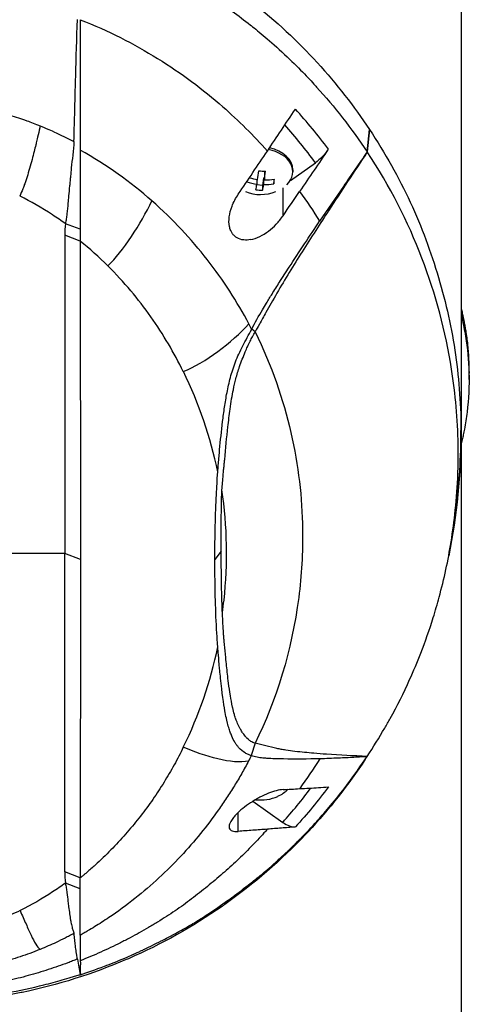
# Model space of a CAD drawing. Header units: millimetres. Extents: x 0 to 5219, y 0 to 2970.
# Tile 184 of 229: x 2805 to 2853, y 1489 to 1595. Entities that reach past the tile are written whole.
import ezdxf

# ---------------------------------------------------------------- set-up
doc = ezdxf.new("R2010")
doc.units = ezdxf.units.MM
doc.header["$LTSCALE"] = 0.2

# ---------------------------------------------------------------- blocks, each defined once
blk = doc.blocks.new('Blk$A16R1-4W24P')
for p, q in [((59, 883.9), (59, 735.5)), ((48.93, 839.9), (49.17, 842.32)), ((49.18, 842.3), (48.94, 839.89)), ((49.18, 842.3), (49.17, 842.32)), ((40.69, 836.84), (43.37, 838.74)), ((40.95, 837.98), (40.95, 837.77)), ((37.1, 836.95), (37.1, 836.43)), ((37.82, 837.07), (37.71, 836.3)), ((37.9, 837.06), (37.82, 837.07)), ((37.82, 837.07), (37.82, 836.38)), ((37.93, 837.81), (37.9, 837.58)), ((37.9, 837.58), (37.9, 836.89)), ((38.9, 836.95), (38.9, 836.46)), ((37.71, 836.3), (37.09, 836.35)), ((37.71, 836.3), (37.71, 835.77)), ((39.9, 833.04), (39.9, 836.03)), ((39.9, 833.04), (39.9, 833.04)), ((18.14, 831.58), (16.55, 832.18)), ((16.47, 830.96), (16.47, 796.75)), ((18.14, 830.31), (16.47, 830.96)), ((18.14, 830.31), (18.15, 796.11)), ((36.9, 820.56), (36.54, 820.84)), ((38.67, 816.52), (38.67, 816.52)), ((59.86, 815.44), (59.86, 816.14)), ((40.22, 811.84), (40.22, 811.84)), ((33.84, 808.93), (33.84, 808.93)), ((58.99, 808.35), (58.99, 808.35)), ((58.49, 801.99), (58.19, 799.72)), ((16.47, 796.75), (5.01, 796.75)), ((16.47, 762.55), (16.47, 796.75)), ((18.15, 796.11), (16.47, 796.75)), ((33.27, 796.98), (32.59, 796.11)), ((18.15, 796.11), (18.14, 761.9)), ((41.42, 790.88), (41.42, 790.88)), ((41.43, 790.91), (41.43, 790.91)), ((32.81, 786.29), (32.81, 786.29)), ((36.9, 776.35), (36.5, 775.03)), ((45.73, 774.75), (45.73, 774.75)), ((36.66, 770.12), (39.87, 767.86)), ((35.1, 766.89), (35.1, 768.92)), ((18.14, 761.9), (16.47, 762.55)), ((18.14, 760.7), (18.14, 761.9)), ((38.35, 762.74), (38.35, 762.74)), ((18.14, 760.7), (16.55, 761.33)), ((18.14, 755.73), (18.14, 760.7)), ((13.81, 754.23), (13.81, 754.23)), ((18.15, 753.74), (18.15, 753.74)), ((13.76, 750), (13.76, 750))]:
    blk.add_line(p, q)
for centre, radius, start, end in [((37.5, 839.84), 4.52, 248.7153, 291.3035), ((0, 809.7), 59, 351.9405, 0.2394), ((0, 809.7), 41.23, 357.1706, 357.1736), ((0, 809.7), 41.73, 354.2933, 354.2964), ((0, 809.7), 42.5, 350.0562, 350.0593), ((0, 809.7), 41.23, 321.4892, 321.4893), ((0, 809.7), 41.73, 319.8886, 319.8887), ((0, 809.7), 42.5, 317.4432, 317.4433), ((0, 809.7), 59, 323.7906, 323.7907), ((37.5, 774.78), 4.52, 263.0331, 293.9986), ((0, 809.7), 59, 315.782, 315.7832), ((0, 809.7), 59, 287.911, 287.9111)]:
    blk.add_arc(centre, radius, start, end)
for centre, major_axis, ratio, start_param, end_param in [((28.4, 826.94), (-20.28, 28.61), 0.599718, 4.750751, 4.910369), ((27.7, 826.34), (-19.38, 27.64), 0.591246, 4.746501, 4.901906), ((37.5, 842.23), (5.5, 0), 0.707107, 0.057613, 0.057622), ((37.5, 837.77), (3.45, 0), 0.707107, 5.668245, 7.615338), ((37.5, 837.98), (3.45, 0), 0.707107, 0, 1.294245), ((37.54, 840.09), (-4.45, 0.67), 0.703121, 1.394435, 1.59588), ((37.14, 839.86), (-0.34, -4.49), 0.074976, 0.868779, 1.115925), ((37.65, 840.86), (-4.23, 0.64), 0.703121, 1.591649, 1.76122), ((37.86, 839.81), (0.34, 4.49), 0.074976, 4.010371, 4.257518), ((37.54, 840.09), (-4.45, 0.67), 0.703121, 1.756988, 2.004135), ((38.94, 839.73), (0.32, 4.27), 0.074976, 3.845032, 4.014603), ((36.06, 839.95), (-0.32, -4.27), 0.074976, 0.703439, 0.725228), ((37.46, 839.58), (4.45, -0.67), 0.703121, 4.490326, 4.737473), ((37.14, 839.86), (-0.34, -4.49), 0.074976, 0.460524, 0.707671), ((37.35, 838.82), (4.23, -0.64), 0.703121, 4.733241, 4.902812), ((37.86, 839.81), (0.34, 4.49), 0.074976, 3.602117, 3.849264), ((37.46, 839.58), (4.45, -0.67), 0.703121, 4.898581, 5.145727), ((-1080.39, 1510.36), (-1508.74, -2133.68), 0.5, 1.606688, 1.6079), ((32.26, 831.06), (-15.78, 0), 0.707088, 6.182869, 6.292314), ((-38.18, 740.8), (50.8, 93.21), 0.584526, 6.113536, 6.176367), ((-40.99, 800.13), (82.46, 1.56), 0.710539, 0.334686, 0.345134), ((7.26, 821.46), (12.86, 29.81), 0.938918, 5.009699, 5.009719), ((-47.54, 786.29), (-79.72, -22.19), 0.738727, 3.091652, 3.278177), ((-46.57, 805.61), (78.76, -21.82), 0.743337, 6.144865, 6.332544), ((31.04, 787.09), (-3.12, 0), 0.707107, 2.074334, 2.074348), ((37.5, 777.17), (-1.5, 0), 0.707107, 4.534188, 4.534524), ((-41.66, 795.05), (83.14, -0.01), 0.707141, 5.925311, 5.935893), ((37.5, 772.72), (3.45, 0), 0.707107, 5.274295, 5.714593), ((27.81, 784.11), (19.47, 27.21), 0.585794, 4.525933, 4.669517), ((39.86, 769.99), (-1.8, 2.47), 0.494906, 2.170146, 2.847507), ((32.26, 762.45), (-15.78, 0), 0.707125, 6.274079, 6.383524)]:
    blk.add_ellipse(centre, major_axis=major_axis, ratio=ratio, start_param=start_param, end_param=end_param)
for points, knots in [([(18.22, 865.83), (19.98, 865.26), (21.68, 864.61), (23.33, 863.9), (24.98, 863.19), (26.57, 862.42), (28.11, 861.59), (31.18, 859.93), (34, 858.04), (36.57, 856.01), (39.15, 853.97), (41.48, 851.78), (43.58, 849.49), (45.67, 847.19), (47.53, 844.79), (49.17, 842.32)], [-1, -1, -1, -1, -0.875, -0.875, -0.875, -0.75, -0.75, -0.75, -0.5, -0.5, -0.5, -0.25, -0.25, -0.25, 0, 0, 0, 0]), ([(18.14, 863.33), (19.75, 862.81), (21.45, 862.17), (23.23, 861.41), (23.85, 861.14), (24.67, 860.77), (25.65, 860.3), (26.87, 859.7), (27.63, 859.29), (27.98, 859.1), (28.95, 858.57), (29.69, 858.13), (30.22, 857.81), (30.95, 857.37), (31.67, 856.92), (32.37, 856.45), (33.78, 855.52), (35.12, 854.55), (36.4, 853.53), (36.44, 853.5), (36.45, 853.49), (36.47, 853.47), (37.27, 852.84), (38.51, 851.83), (40.06, 850.38), (41.57, 848.98), (42.63, 847.84), (43.36, 847.04), (43.4, 847), (43.46, 846.93), (43.51, 846.87), (45.41, 844.78), (47.23, 842.45), (48.93, 839.9)], [-1, -1, -1, -1, -0.875, -0.875, -0.875, -0.8125, -0.8125, -0.8125, -0.75, -0.75, -0.75, -0.6875, -0.6875, -0.6875, -0.625, -0.625, -0.625, -0.5000062, -0.5000062, -0.5000062, -0.4961503, -0.4961503, -0.4961503, -0.375, -0.375, -0.375, -0.2500563, -0.2500563, -0.2500563, -0.243637, -0.243637, -0.243637, 0, 0, 0, 0]), ([(17.49, 842.08), (17.52, 843.07), (17.55, 844.06), (17.6, 846.03), (17.62, 847.02), (17.71, 850.05), (17.77, 852.09), (17.83, 854.13)], [0.000002, 0.000002, 0.000002, 0.000002, 0.303764, 0.303764, 0.607969, 0.607969, 1.235162, 1.235162, 1.235162, 1.235162]), ([(18.14, 854.1), (19.64, 853.52), (21.07, 852.87), (23.84, 851.48), (25.17, 850.73), (27.71, 849.15), (28.93, 848.32), (31.26, 846.59), (32.37, 845.69), (35.16, 843.24), (36.75, 841.65), (38.22, 839.99)], [0, 0, 0, 0, 0.125, 0.125, 0.25, 0.25, 0.375, 0.375, 0.5, 0.5, 0.703909, 0.703909, 0.703909, 0.703909]), ([(18.14, 854.1), (18.14, 851.66), (18.14, 849.27), (18.14, 846.94), (18.14, 844.61), (18.14, 842.33), (18.14, 840.09)], [0.3954379, 0.3954379, 0.3954379, 0.3954379, 0.6978194, 0.6978194, 0.6978194, 0.9999999, 0.9999999, 0.9999999, 0.9999999]), ([(2.91, 845.29), (3.57, 845.23), (4.22, 845.14), (4.87, 845.04), (5.52, 844.94), (6.17, 844.83), (6.81, 844.71), (6.95, 844.68), (7.08, 844.65), (7.22, 844.63), (7.73, 844.53), (8.23, 844.43), (8.72, 844.31), (8.93, 844.27), (9.13, 844.22), (9.33, 844.17), (9.62, 844.1), (10.04, 844), (10.6, 843.84), (10.87, 843.76), (11.18, 843.67), (11.52, 843.56), (11.79, 843.47), (12.09, 843.37), (12.41, 843.25), (12.85, 843.09), (13.33, 842.91), (13.84, 842.7)], [0, 0, 0, 0, 0.1719472, 0.1719472, 0.1719472, 0.3438944, 0.3438944, 0.3438944, 0.3809524, 0.3809524, 0.3809524, 0.5158418, 0.5158418, 0.5158418, 0.5714286, 0.5714286, 0.5714286, 0.7453821, 0.7453821, 0.7453821, 0.830817, 0.830817, 0.830817, 0.9018777, 0.9018777, 0.9018777, 1, 1, 1, 1]), ([(38.22, 839.99), (38.72, 840.74), (39.22, 841.49), (40.22, 842.99), (40.73, 843.74), (41.23, 844.49)], [0, 0, 0, 0, 0.2704602, 0.2704602, 0.5409661, 0.5409661, 0.5409661, 0.5409661]), ([(13.84, 842.7), (13.82, 842.63), (13.81, 842.57), (13.79, 842.5), (13.72, 842.17), (13.64, 841.82), (13.56, 841.47), (13.51, 841.27), (13.46, 841.07), (13.42, 840.87), (13.39, 840.78), (13.35, 840.58), (13.27, 840.29), (13.16, 839.84), (13.02, 839.27), (12.84, 838.6), (12.66, 837.96), (12.48, 837.35), (12.29, 836.78), (12.24, 836.63), (12.19, 836.49), (12.14, 836.35), (12.11, 836.28), (12.06, 836.14), (11.98, 835.93), (11.87, 835.65), (11.76, 835.39), (11.64, 835.15)], [0.0000038, 0.0000038, 0.0000038, 0.0000038, 0.0237319, 0.0237319, 0.0237319, 0.1428571, 0.1428571, 0.1428571, 0.2142857, 0.2142857, 0.2142857, 0.2857143, 0.2857143, 0.2857143, 0.5, 0.5, 0.5, 0.75, 0.75, 0.75, 0.8125, 0.8125, 0.8125, 0.875, 0.875, 0.875, 1, 1, 1, 1]), ([(13.84, 842.7), (14.08, 842.6), (14.39, 842.47), (14.77, 842.3), (15.28, 842.08), (15.58, 841.94), (15.69, 841.89), (16.29, 841.61), (16.89, 841.31), (17.47, 841)], [-1, -1, -1, -1, -0.75, -0.75, -0.75, -0.5, -0.5, -0.5, -0.0001638, -0.0001638, -0.0001638, -0.0001638]), ([(49.18, 842.3), (50.86, 839.77), (52.32, 837.16), (53.55, 834.5), (54.78, 831.84), (55.79, 829.13), (56.59, 826.39), (57.4, 823.65), (58.01, 820.87), (58.41, 818.09), (58.81, 815.3), (59, 812.5), (59, 809.7), (59, 807.13), (58.83, 804.56), (58.49, 801.99)], [-1, -1, -1, -1, -0.875, -0.875, -0.875, -0.75, -0.75, -0.75, -0.625, -0.625, -0.625, -0.5, -0.5, -0.5, -0.3850838, -0.3850838, -0.3850838, -0.3850838]), ([(17.47, 841.17), (17.47, 841.18), (17.47, 841.18), (17.47, 841.18), (17.47, 841.24), (17.47, 841.3), (17.48, 841.36), (17.48, 841.41), (17.48, 841.47), (17.48, 841.53), (17.48, 841.58), (17.48, 841.64), (17.48, 841.7), (17.49, 841.75), (17.49, 841.81), (17.49, 841.87), (17.49, 841.93), (17.49, 841.98), (17.49, 842.04), (17.49, 842.05), (17.49, 842.07), (17.49, 842.08)], [0.0018334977, 0.0018334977, 0.0018334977, 0.0018334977, 0.001846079, 0.001846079, 0.001846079, 0.0020216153, 0.0020216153, 0.0020216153, 0.0021970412, 0.0021970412, 0.0021970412, 0.0023726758, 0.0023726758, 0.0023726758, 0.0025477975, 0.0025477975, 0.0025477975, 0.0027235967, 0.0027235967, 0.0027235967, 0.0027691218, 0.0027691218, 0.0027691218, 0.0027691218]), ([(17.47, 841), (17.47, 841.04), (17.47, 841.06), (17.47, 841.12), (17.47, 841.14), (17.47, 841.17)], [0.00009691, 0.00009691, 0.00009691, 0.00009691, 0.01189059, 0.01189059, 0.02363788, 0.02363788, 0.02363788, 0.02363788]), ([(17.47, 841), (17.46, 840.53), (17.39, 840.08), (17.28, 839.09), (17.23, 838.62), (17.15, 837.88), (17.12, 837.58), (17.08, 837.12), (17.06, 836.96), (17.03, 836.61), (17.01, 836.42), (16.96, 835.87), (16.93, 835.51), (16.87, 834.9), (16.85, 834.63), (16.79, 833.99), (16.75, 833.61), (16.68, 833.06), (16.66, 832.88), (16.61, 832.53), (16.58, 832.35), (16.55, 832.18)], [-1.073424, -1.073424, -1.073424, -1.073424, -0.902098, -0.902098, -0.749165, -0.749165, -0.648905, -0.648905, -0.59156, -0.59156, -0.52565, -0.52565, -0.394132, -0.394132, -0.295251, -0.295251, -0.147629, -0.147629, -0.073806, -0.073806, 0, 0, 0, 0]), ([(18.14, 840.09), (18.14, 839.96), (18.14, 839.84), (18.14, 839.71), (18.14, 839.37), (18.14, 839.03), (18.14, 838.7), (18.14, 838.37), (18.14, 838.04), (18.14, 837.72), (18.14, 837.4), (18.14, 837.08), (18.14, 836.77), (18.14, 836.14), (18.14, 835.53), (18.14, 834.94), (18.14, 834.35), (18.14, 833.77), (18.14, 833.21), (18.14, 832.65), (18.14, 832.1), (18.14, 831.58)], [-1, -1, -1, -1, -0.960972, -0.960972, -0.960972, -0.8541973, -0.8541973, -0.8541973, -0.7474227, -0.7474227, -0.7474227, -0.640648, -0.640648, -0.640648, -0.4270987, -0.4270987, -0.4270987, -0.2135493, -0.2135493, -0.2135493, 0, 0, 0, 0]), ([(44.76, 840.19), (44.25, 839.43), (43.74, 838.68), (42.71, 837.16), (42.2, 836.41), (41.68, 835.65)], [0.0000037, 0.0000037, 0.0000037, 0.0000037, 0.2741089, 0.2741089, 0.5482071, 0.5482071, 0.5482071, 0.5482071]), ([(44.76, 840.19), (44.57, 839.9), (44.34, 839.62), (43.87, 839.13), (43.62, 838.91), (43.37, 838.74)], [0, 0, 0, 0, 0.1054177, 0.1054177, 0.211832, 0.211832, 0.211832, 0.211832]), ([(35.1, 835.35), (35.62, 836.13), (36.14, 836.89), (37.18, 838.45), (37.69, 839.21), (38.22, 839.99)], [0.0002569, 0.0002569, 0.0002569, 0.0002569, 0.2815399, 0.2815399, 0.5619015, 0.5619015, 0.5619015, 0.5619015]), ([(48.94, 839.89), (48.23, 838.83), (47.53, 837.78), (46.15, 835.67), (45.45, 834.6), (44, 832.36), (42.86, 830.6), (41.49, 828.44), (41.03, 827.7), (40.13, 826.22), (39.68, 825.48), (39.25, 824.72)], [-1.963979, -1.963979, -1.963979, -1.963979, -1.503891, -1.503891, -1.05427, -1.05427, -0.532904, -0.532904, -0.264896, -0.264896, -0.000001, -0.000001, -0.000001, -0.000001]), ([(48.93, 839.9), (48.5, 839.28), (48.08, 838.67), (47.23, 837.44), (46.8, 836.81), (45.53, 834.95), (44.67, 833.7), (43.83, 832.45)], [-0.9008257, -0.9008257, -0.9008257, -0.9008257, -0.6771992, -0.6771992, -0.4512251, -0.4512251, 0, 0, 0, 0]), ([(48.94, 839.89), (48.94, 839.89), (48.93, 839.89), (48.93, 839.89), (48.93, 839.89), (48.93, 839.9)], [0, 0, 0, 0, 0.001275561, 0.001275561, 0.002551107, 0.002551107, 0.002551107, 0.002551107]), ([(48.93, 774.94), (49.59, 775.95), (50.22, 776.96), (51.02, 778.33), (51.21, 778.67), (52.16, 780.39), (52.85, 781.78), (53.91, 784.13), (54.31, 785.08), (55.17, 787.29), (55.62, 788.57), (56.25, 790.59), (56.46, 791.33), (57.19, 794.02), (57.62, 796), (58.12, 799.13), (58.27, 800.27), (58.52, 802.71), (58.62, 804.02), (58.69, 806.02), (58.7, 806.72), (58.7, 807.76), (58.7, 808.11), (58.64, 811.16), (58.41, 813.86), (57.36, 820.6), (56.29, 824.6), (53.31, 832.41), (51.37, 836.22), (48.94, 839.89)], [-9.408292, -9.408292, -9.408292, -9.408292, -8.940225, -8.940225, -8.784061, -8.784061, -8.159936, -8.159936, -7.746635, -7.746635, -7.195733, -7.195733, -6.880511, -6.880511, -6.03378, -6.03378, -5.549642, -5.549642, -4.992589, -4.992589, -4.695557, -4.695557, -4.54853, -4.54853, -3.420514, -3.420514, -1.719638, -1.719638, 0, 0, 0, 0]), ([(16.55, 832.18), (16.1, 832.51), (15.64, 832.82), (15.18, 833.12), (14, 833.9), (12.82, 834.57), (11.68, 835.13), (11.67, 835.14), (11.66, 835.14), (11.64, 835.15)], [-1, -1, -1, -1, -0.7241178, -0.7241178, -0.7241178, -0.0066416, -0.0066416, -0.0066416, 0, 0, 0, 0]), ([(36.41, 830.47), (36.17, 830.43), (35.93, 830.41), (35.42, 830.46), (35.16, 830.54), (34.81, 830.76), (34.71, 830.84), (34.55, 831.01), (34.49, 831.09), (34.38, 831.26), (34.33, 831.36), (34.23, 831.6), (34.18, 831.74), (34.09, 832.22), (34.09, 832.56), (34.18, 833.29), (34.28, 833.68), (34.6, 834.51), (34.83, 834.94), (35.1, 835.35)], [-0.7623764, -0.7623764, -0.7623764, -0.7623764, -0.6736588, -0.6736588, -0.5663891, -0.5663891, -0.5135419, -0.5135419, -0.4749692, -0.4749692, -0.4359064, -0.4359064, -0.3805891, -0.3805891, -0.2695912, -0.2695912, -0.1460617, -0.1460617, -0.0002815, -0.0002815, -0.0002815, -0.0002815]), ([(36.24, 821.42), (34.98, 823.79), (33.5, 826.1), (31.77, 828.32), (30.04, 830.54), (28.07, 832.66), (25.83, 834.64)], [0, 0, 0, 0, 0.5, 0.5, 0.5, 1, 1, 1, 1]), ([(36.41, 830.47), (36.75, 830.53), (37.09, 830.65), (37.74, 830.97), (38.05, 831.16), (38.63, 831.6), (38.91, 831.85), (39.44, 832.41), (39.68, 832.71), (39.9, 833.04)], [0.0008937, 0.0008937, 0.0008937, 0.0008937, 0.1243393, 0.1243393, 0.2392492, 0.2392492, 0.3539051, 0.3539051, 0.4711433, 0.4711433, 0.4711433, 0.4711433]), ([(36.54, 820.84), (36.9, 821.55), (37.29, 822.25), (37.84, 823.18), (37.97, 823.41), (38.31, 823.97), (38.53, 824.31), (38.99, 825.05), (39.27, 825.51), (39.86, 826.43), (40.21, 826.97), (41.63, 829.16), (42.77, 830.88), (43.83, 832.45)], [0.000002, 0.000002, 0.000002, 0.000002, 0.24152, 0.24152, 0.323079, 0.323079, 0.438614, 0.438614, 0.597649, 0.597649, 0.817365, 0.817365, 1.502617, 1.502617, 1.502617, 1.502617]), ([(29.2, 816.29), (28.22, 818.3), (27.06, 820.27), (25.72, 822.18), (24.37, 824.08), (22.84, 825.92), (21.1, 827.66)], [-1, -1, -1, -1, -0.5, -0.5, -0.5, 0, 0, 0, 0]), ([(39.25, 824.72), (38.83, 824), (38.42, 823.27), (37.83, 822.22), (37.6, 821.8), (37.15, 821), (37.06, 820.85), (36.97, 820.69), (36.93, 820.63), (36.9, 820.56)], [-0.1355219, -0.1355219, -0.1355219, -0.1355219, -0.086038, -0.086038, -0.0532637, -0.0532637, -0.0231547, -0.0231547, 0, 0, 0, 0]), ([(59, 823.18), (59, 823.17), (59, 823.17), (59.04, 823.01), (59.08, 822.85), (59.12, 822.64), (59.13, 822.59), (59.15, 822.49), (59.16, 822.45), (59.18, 822.36), (59.19, 822.33), (59.2, 822.26), (59.21, 822.22), (59.24, 822.09), (59.25, 822.02), (59.29, 821.85), (59.31, 821.74), (59.36, 821.47), (59.39, 821.31), (59.45, 820.99), (59.48, 820.83), (59.58, 820.18), (59.65, 819.68), (59.81, 818.18), (59.86, 817.16), (59.86, 816.14)], [-7.2397832, -7.2397832, -7.2397832, -7.2397832, -7.2390372, -7.2390372, -7.2154363, -7.2154363, -7.2062893, -7.2062893, -7.1981312, -7.1981312, -7.1894816, -7.1894816, -7.1697467, -7.1697467, -7.1373366, -7.1373366, -7.0923724, -7.0923724, -7.0237854, -7.0237854, -6.9549367, -6.9549367, -6.7442417, -6.7442417, -6.3137939, -6.3137939, -6.3137939, -6.3137939]), ([(59, 822.47), (59.12, 821.96), (59.2, 821.59), (59.26, 821.28), (59.28, 821.18), (59.37, 820.74), (59.43, 820.42), (59.69, 818.8), (59.82, 817.49), (59.89, 814.76), (59.82, 813.35), (59.57, 811.32), (59.48, 810.71), (59.32, 809.9), (59.29, 809.71), (59.21, 809.33), (59.16, 809.14), (59.09, 808.78), (59.04, 808.6), (59, 808.41)], [0.316575, 0.316575, 0.316575, 0.316575, 0.3432593, 0.3432593, 0.3572552, 0.3572552, 0.400141, 0.400141, 0.5721057, 0.5721057, 0.7581527, 0.7581527, 0.8392653, 0.8392653, 0.8651236, 0.8651236, 0.8858206, 0.8858206, 0.9089999, 0.9089999, 0.9089999, 0.9089999]), ([(32.9, 805.51), (32.9, 805.57), (32.91, 805.63), (32.91, 805.69), (32.93, 805.93), (32.95, 806.18), (32.97, 806.42), (33.01, 806.91), (33.06, 807.41), (33.1, 807.9), (33.19, 808.9), (33.29, 809.9), (33.42, 810.92), (33.48, 811.43), (33.55, 811.95), (33.62, 812.47), (33.7, 812.99), (33.79, 813.51), (33.89, 814.04), (33.99, 814.57), (34.12, 815.11), (34.26, 815.66), (34.41, 816.21), (34.58, 816.76), (34.8, 817.33), (34.91, 817.61), (35.03, 817.9), (35.16, 818.18), (35.29, 818.47), (35.43, 818.76), (35.58, 819.05), (35.73, 819.34), (35.89, 819.64), (36.05, 819.94), (36.21, 820.24), (36.38, 820.54), (36.54, 820.84)], [-0.9999998, -0.9999998, -0.9999998, -0.9999998, -0.9872524, -0.9872524, -0.9872524, -0.9352918, -0.9352918, -0.9352918, -0.8313705, -0.8313705, -0.8313705, -0.6235279, -0.6235279, -0.6235279, -0.5196066, -0.5196066, -0.5196066, -0.4156852, -0.4156852, -0.4156852, -0.3117639, -0.3117639, -0.3117639, -0.2078426, -0.2078426, -0.2078426, -0.155882, -0.155882, -0.155882, -0.1039213, -0.1039213, -0.1039213, -0.0519607, -0.0519607, -0.0519607, 0, 0, 0, 0]), ([(33.35, 803.58), (33.39, 804.1), (33.43, 804.63), (33.48, 805.18), (33.5, 805.35), (33.52, 805.54), (33.53, 805.73), (33.54, 805.79), (33.55, 805.89), (33.56, 806), (33.58, 806.14), (33.59, 806.28), (33.6, 806.42), (33.62, 806.58), (33.63, 806.72), (33.64, 806.83), (33.75, 808.06), (33.86, 809.23), (33.99, 810.34), (34.06, 811), (34.14, 811.64), (34.23, 812.26), (34.33, 813.02), (34.44, 813.72), (34.57, 814.35), (34.65, 814.76), (34.74, 815.15), (34.84, 815.52), (34.95, 815.96), (35.08, 816.4), (35.24, 816.84), (35.42, 817.37), (35.63, 817.89), (35.85, 818.41), (35.93, 818.6), (36.01, 818.79), (36.09, 818.96), (36.19, 819.17), (36.28, 819.37), (36.38, 819.57), (36.45, 819.72), (36.53, 819.88), (36.61, 820.03), (36.7, 820.21), (36.8, 820.39), (36.9, 820.56)], [-1, -1, -1, -1, -0.875, -0.875, -0.875, -0.8333333, -0.8333333, -0.8333333, -0.8125, -0.8125, -0.8125, -0.78125, -0.78125, -0.78125, -0.75, -0.75, -0.75, -0.5, -0.5, -0.5, -0.375, -0.375, -0.375, -0.25, -0.25, -0.25, -0.1875, -0.1875, -0.1875, -0.125, -0.125, -0.125, -0.0625, -0.0625, -0.0625, -0.04375, -0.04375, -0.04375, -0.025, -0.025, -0.025, -0.0125, -0.0125, -0.0125, -0.0000001, -0.0000001, -0.0000001, -0.0000001]), ([(36.9, 820.56), (40.48, 813.28), (41.89, 806.05), (42, 799.37), (42.04, 796.85), (41.89, 794.4), (41.58, 792.03), (40.85, 786.29), (39.19, 781), (36.9, 776.35)], [-0.9999791, -0.9999791, -0.9999791, -0.9999791, -0.5645506, -0.5645506, -0.5645506, -0.4000732, -0.4000732, -0.4000732, -0.0000003, -0.0000003, -0.0000003, -0.0000003]), ([(32.59, 796.11), (32.59, 797.67), (32.61, 799.24), (32.73, 803.33), (32.84, 804.77), (32.9, 805.51)], [-0.5111435, -0.5111435, -0.5111435, -0.5111435, -0.3146577, -0.3146577, -0.0000106, -0.0000106, -0.0000106, -0.0000106]), ([(33.27, 796.98), (33.27, 798.08), (33.28, 799.18), (33.28, 800.84), (33.28, 801.39), (33.3, 802.58), (33.32, 803.11), (33.35, 803.58)], [-0.6888251, -0.6888251, -0.6888251, -0.6888251, -0.3635902, -0.3635902, -0.1985049, -0.1985049, -0.000001, -0.000001, -0.000001, -0.000001]), ([(33.4, 790.37), (33.46, 790.83), (33.52, 791.29), (33.57, 791.75), (33.99, 795.68), (33.93, 799.65), (33.35, 803.58)], [-0.9999957, -0.9999957, -0.9999957, -0.9999957, -0.8951223, -0.8951223, -0.8951223, 0, 0, 0, 0]), ([(33.4, 790.37), (33.38, 790.65), (33.37, 790.92), (33.35, 791.46), (33.34, 791.74), (33.32, 792.57), (33.31, 793.12), (33.28, 794.77), (33.27, 795.87), (33.27, 796.98)], [-0.9417224, -0.9417224, -0.9417224, -0.9417224, -0.8197087, -0.8197087, -0.7007719, -0.7007719, -0.467177, -0.467177, 0, 0, 0, 0]), ([(32.9, 786.71), (32.88, 786.87), (32.81, 787.81), (32.63, 791.42), (32.59, 793.76), (32.59, 796.11)], [-1.532401, -1.532401, -1.532401, -1.532401, -0.994638, -0.994638, 0, 0, 0, 0]), ([(36.9, 776.35), (36.82, 776.38), (36.74, 776.4), (36.66, 776.44), (36.59, 776.47), (36.51, 776.52), (36.44, 776.56), (36.4, 776.59), (36.36, 776.62), (36.32, 776.65), (36.32, 776.65), (36.21, 776.72), (36.03, 776.9), (36.01, 776.92), (35.99, 776.95), (35.96, 776.97), (35.89, 777.05), (35.79, 777.17), (35.68, 777.33), (35.64, 777.37), (35.61, 777.42), (35.57, 777.47), (35.57, 777.47), (35.5, 777.58), (35.36, 777.82), (35.32, 777.88), (35.28, 777.96), (35.23, 778.05), (35.18, 778.15), (35.13, 778.26), (35.08, 778.35), (35.04, 778.44), (35, 778.53), (34.97, 778.61), (34.92, 778.73), (34.88, 778.83), (34.85, 778.93), (34.84, 778.96), (34.82, 778.99), (34.81, 779.03), (34.75, 779.21), (34.71, 779.34), (34.69, 779.43), (34.62, 779.67), (34.56, 779.92), (34.5, 780.17), (34.5, 780.19), (34.49, 780.21), (34.49, 780.23), (34.4, 780.67), (34.32, 781.08), (34.26, 781.47), (34.18, 781.97), (34.11, 782.42), (34.06, 782.81), (34.01, 783.18), (33.97, 783.51), (33.94, 783.79), (33.87, 784.38), (33.81, 784.97), (33.75, 785.57), (33.7, 786.04), (33.66, 786.51), (33.61, 786.98), (33.61, 787.04), (33.6, 787.1), (33.6, 787.15), (33.59, 787.21), (33.59, 787.27), (33.58, 787.33), (33.58, 787.34), (33.58, 787.35), (33.58, 787.36), (33.57, 787.43), (33.57, 787.5), (33.56, 787.56), (33.56, 787.57), (33.56, 787.61), (33.55, 787.69), (33.55, 787.71), (33.55, 787.74), (33.55, 787.77), (33.55, 787.8), (33.54, 787.84), (33.54, 787.86), (33.54, 787.91), (33.54, 787.94), (33.53, 787.97), (33.53, 788), (33.53, 788.02), (33.53, 788.04), (33.52, 788.16), (33.51, 788.28), (33.5, 788.4), (33.5, 788.52), (33.49, 788.65), (33.48, 788.78), (33.45, 789.31), (33.42, 789.84), (33.4, 790.37)], [0, 0, 0, 0, 0.00764, 0.00764, 0.00764, 0.01566, 0.01566, 0.01566, 0.020408, 0.020408, 0.020408, 0.038509, 0.038509, 0.038509, 0.040816, 0.040816, 0.040816, 0.064691, 0.064691, 0.064691, 0.071429, 0.071429, 0.071429, 0.099405, 0.099405, 0.099405, 0.107143, 0.107143, 0.107143, 0.125428, 0.125428, 0.125428, 0.142857, 0.142857, 0.142857, 0.162655, 0.162655, 0.162655, 0.169643, 0.169643, 0.169643, 0.196429, 0.196429, 0.196429, 0.245604, 0.245604, 0.245604, 0.25, 0.25, 0.25, 0.322006, 0.322006, 0.322006, 0.414295, 0.414295, 0.414295, 0.5, 0.5, 0.5, 0.633494, 0.633494, 0.633494, 0.737175, 0.737175, 0.737175, 0.75, 0.75, 0.75, 0.763571, 0.763571, 0.763571, 0.765625, 0.765625, 0.765625, 0.78125, 0.78125, 0.78125, 0.793169, 0.793169, 0.793169, 0.796875, 0.796875, 0.796875, 0.803135, 0.803135, 0.803135, 0.8125, 0.8125, 0.8125, 0.81794, 0.81794, 0.81794, 0.845461, 0.845461, 0.845461, 0.875, 0.875, 0.875, 1, 1, 1, 1]), ([(36.5, 775.03), (36.45, 775.04), (36.4, 775.06), (36.29, 775.1), (36.23, 775.12), (36.06, 775.19), (35.95, 775.25), (35.58, 775.47), (35.35, 775.67), (35.07, 775.99), (35, 776.07), (34.87, 776.25), (34.8, 776.35), (34.61, 776.66), (34.51, 776.87), (34.35, 777.25), (34.29, 777.4), (34.19, 777.7), (34.13, 777.88), (34.01, 778.26), (33.96, 778.47), (33.88, 778.81), (33.85, 778.92), (33.76, 779.31), (33.71, 779.58), (33.54, 780.58), (33.36, 781.73), (33.17, 783.63), (33.14, 783.92), (33.09, 784.41), (33.07, 784.63), (32.97, 785.8), (32.91, 786.56), (32.9, 786.71)], [0, 0, 0, 0, 0.034982, 0.034982, 0.072237, 0.072237, 0.161519, 0.161519, 0.359017, 0.359017, 0.420319, 0.420319, 0.493338, 0.493338, 0.636974, 0.636974, 0.720529, 0.720529, 0.828512, 0.828512, 0.956629, 0.956629, 1.026249, 1.026249, 1.183054, 1.183054, 1.596346, 1.596346, 1.668527, 1.668527, 1.721789, 1.721789, 1.964899, 1.964899, 1.964899, 1.964899]), ([(29.2, 775.93), (29.05, 775.61), (28.89, 775.29), (28.72, 774.98), (28.56, 774.66), (28.39, 774.35), (28.22, 774.03), (28.04, 773.72), (27.87, 773.41), (27.68, 773.1), (27.5, 772.79), (27.32, 772.48), (27.13, 772.17), (26.75, 771.55), (26.35, 770.94), (25.93, 770.33), (25.51, 769.73), (25.07, 769.13), (24.61, 768.54), (24.15, 767.95), (23.68, 767.37), (23.18, 766.79), (22.68, 766.22), (22.17, 765.65), (21.63, 765.1), (21.09, 764.54), (20.54, 764), (19.95, 763.46), (19.66, 763.2), (19.37, 762.93), (19.07, 762.67), (18.92, 762.54), (18.76, 762.41), (18.61, 762.28), (18.53, 762.22), (18.46, 762.16), (18.38, 762.09), (18.3, 762.03), (18.22, 761.96), (18.14, 761.9)], [0, 0, 0, 0, 0.0625, 0.0625, 0.0625, 0.125, 0.125, 0.125, 0.1875, 0.1875, 0.1875, 0.25, 0.25, 0.25, 0.375, 0.375, 0.375, 0.5, 0.5, 0.5, 0.625, 0.625, 0.625, 0.75, 0.75, 0.75, 0.875, 0.875, 0.875, 0.9375, 0.9375, 0.9375, 0.96875, 0.96875, 0.96875, 0.984375, 0.984375, 0.984375, 1, 1, 1, 1]), ([(39.24, 775.79), (38.84, 775.87), (38.45, 775.97), (37.67, 776.16), (37.29, 776.26), (36.9, 776.35)], [-0.4793475, -0.4793475, -0.4793475, -0.4793475, -0.2408421, -0.2408421, 0, 0, 0, 0]), ([(48.93, 774.94), (47.46, 775), (46.01, 775.08), (44.11, 775.21), (43.66, 775.24), (42.54, 775.34), (41.86, 775.4), (40.85, 775.52), (40.52, 775.57), (40.03, 775.64), (39.86, 775.67), (39.63, 775.71), (39.55, 775.73), (39.4, 775.76), (39.32, 775.77), (39.24, 775.79)], [-1.645876, -1.645876, -1.645876, -1.645876, -0.917638, -0.917638, -0.68663, -0.68663, -0.348383, -0.348383, -0.182186, -0.182186, -0.094439, -0.094439, -0.047262, -0.047262, -0.000001, -0.000001, -0.000001, -0.000001]), ([(48.73, 774.64), (46.9, 771.86), (44.86, 769.27), (42.6, 766.85), (42.51, 766.76), (42.42, 766.66), (42.33, 766.56), (39.71, 763.8), (36.77, 761.25), (33.65, 759.04), (33.55, 758.97), (33.46, 758.9), (33.36, 758.83), (30.2, 756.63), (26.85, 754.75), (23.31, 753.21), (23.23, 753.18), (23.16, 753.15), (23.08, 753.11), (19.49, 751.57), (15.7, 750.37), (11.89, 749.58), (11.85, 749.57), (11.82, 749.57), (11.79, 749.56), (7.94, 748.77), (4.03, 748.36), (0.05, 748.36), (0.02, 748.36), (0, 748.36), (-0.03, 748.36), (-3.98, 748.36), (-7.89, 748.76), (-11.75, 749.55), (-11.83, 749.57), (-11.91, 749.58), (-11.99, 749.6), (-15.79, 750.4), (-19.51, 751.58), (-23.04, 753.09), (-23.15, 753.14), (-23.27, 753.2), (-23.39, 753.25), (-27.01, 754.83), (-30.5, 756.8), (-33.76, 759.12), (-36.86, 761.32), (-39.7, 763.79), (-42.29, 766.52), (-42.41, 766.65), (-42.54, 766.78), (-42.66, 766.91), (-44.9, 769.32), (-46.96, 771.95), (-48.78, 774.71)], [0.1952757, 0.1952757, 0.1952757, 0.1952757, 0.2478794, 0.2478794, 0.2478794, 0.25, 0.25, 0.25, 0.3106171, 0.3106171, 0.3106171, 0.3125, 0.3125, 0.3125, 0.3737034, 0.3737034, 0.3737034, 0.375, 0.375, 0.375, 0.4369794, 0.4369794, 0.4369794, 0.4375, 0.4375, 0.4375, 0.5, 0.5, 0.5, 0.5003876, 0.5003876, 0.5003876, 0.5625, 0.5625, 0.5625, 0.5637682, 0.5637682, 0.5637682, 0.625, 0.625, 0.625, 0.6270506, 0.6270506, 0.6270506, 0.6901228, 0.6901228, 0.6901228, 0.75, 0.75, 0.75, 0.7528673, 0.7528673, 0.7528673, 0.8051833, 0.8051833, 0.8051833, 0.8051833]), ([(36.2, 774.44), (35.96, 773.99), (35.72, 773.55), (35.47, 773.11), (35.21, 772.66), (34.95, 772.22), (34.68, 771.79), (34.42, 771.35), (34.14, 770.91), (33.85, 770.48), (33.57, 770.05), (33.28, 769.62), (32.97, 769.19), (32.37, 768.33), (31.73, 767.49), (31.06, 766.66), (30.38, 765.84), (29.67, 765.02), (28.93, 764.23), (28.18, 763.43), (27.4, 762.65), (26.58, 761.89), (25.76, 761.13), (24.91, 760.39), (24.01, 759.68), (23.12, 758.96), (22.18, 758.27), (21.2, 757.62), (20.71, 757.29), (20.21, 756.96), (19.7, 756.65), (19.45, 756.49), (19.19, 756.34), (18.93, 756.19), (18.8, 756.11), (18.67, 756.03), (18.54, 755.96), (18.41, 755.88), (18.28, 755.81), (18.14, 755.73)], [-1, -1, -1, -1, -0.9375, -0.9375, -0.9375, -0.875, -0.875, -0.875, -0.8125, -0.8125, -0.8125, -0.75, -0.75, -0.75, -0.625, -0.625, -0.625, -0.5, -0.5, -0.5, -0.375, -0.375, -0.375, -0.25, -0.25, -0.25, -0.125, -0.125, -0.125, -0.0625, -0.0625, -0.0625, -0.03125, -0.03125, -0.03125, -0.015625, -0.015625, -0.015625, 0, 0, 0, 0]), ([(18.15, 751.49), (18.92, 751.75), (19.78, 752.04), (20.73, 752.4), (20.83, 752.44), (20.9, 752.46), (20.98, 752.5), (21.67, 752.76), (22.42, 753.06), (23.23, 753.41), (23.27, 753.43), (23.35, 753.47), (23.4, 753.49), (23.65, 753.6), (23.8, 753.66), (23.84, 753.68), (23.85, 753.69), (23.92, 753.72), (23.96, 753.73), (24.18, 753.83), (24.35, 753.91), (24.45, 753.96), (24.54, 754), (24.68, 754.06), (24.84, 754.14), (24.9, 754.17), (24.98, 754.21), (25.05, 754.24), (25.32, 754.37), (25.52, 754.47), (25.65, 754.53), (25.67, 754.54), (25.73, 754.57), (25.77, 754.59), (26.16, 754.78), (26.51, 754.96), (26.82, 755.12), (26.95, 755.18), (27.14, 755.28), (27.4, 755.41), (27.41, 755.41), (27.41, 755.41), (27.41, 755.42), (27.59, 755.51), (27.77, 755.6), (27.98, 755.71), (27.98, 755.71), (27.99, 755.72), (27.99, 755.72), (28.11, 755.78), (28.3, 755.88), (28.55, 756.02), (28.8, 756.15), (28.98, 756.26), (29.11, 756.33), (29.12, 756.33), (29.12, 756.34), (29.13, 756.34), (29.31, 756.44), (29.49, 756.54), (29.67, 756.65), (29.85, 756.75), (30.04, 756.86), (30.22, 756.97), (30.23, 756.97), (30.23, 756.98), (30.24, 756.98), (30.47, 757.12), (30.65, 757.23), (30.76, 757.3), (30.97, 757.42), (31.15, 757.54), (31.3, 757.64), (31.31, 757.64), (31.32, 757.65), (31.32, 757.65), (31.41, 757.71), (31.58, 757.82), (31.84, 757.99), (32.07, 758.14), (32.24, 758.26), (32.37, 758.35), (33.12, 758.86), (33.8, 759.34), (34.42, 759.79), (34.42, 759.8), (34.42, 759.8), (34.43, 759.8), (35.11, 760.3), (35.76, 760.8), (36.39, 761.29), (36.39, 761.29), (36.39, 761.29), (36.39, 761.29), (36.53, 761.4), (36.69, 761.52), (36.87, 761.67), (37.03, 761.8), (37.18, 761.92), (37.34, 762.05), (37.47, 762.16), (37.62, 762.28), (37.76, 762.39), (37.94, 762.55), (38.11, 762.69), (38.27, 762.83), (38.53, 763.05), (38.83, 763.31), (39.17, 763.62), (39.17, 763.62), (39.17, 763.62), (39.17, 763.62), (39.24, 763.68), (39.39, 763.82), (39.62, 764.03), (39.8, 764.19), (39.94, 764.33), (40.05, 764.43), (40.16, 764.53), (40.3, 764.66), (40.45, 764.81), (40.46, 764.82), (40.47, 764.83), (40.48, 764.83), (40.52, 764.88), (40.6, 764.95), (40.7, 765.05), (40.77, 765.12), (40.84, 765.18), (40.91, 765.25), (40.98, 765.32), (41.05, 765.39), (41.12, 765.46), (41.17, 765.51), (41.24, 765.58), (41.33, 765.67), (41.47, 765.81), (41.61, 765.95), (41.75, 766.08), (41.79, 766.13), (41.81, 766.14), (41.84, 766.18), (42.2, 766.55), (42.72, 767.08), (43.35, 767.78), (43.38, 767.81), (43.38, 767.81), (43.39, 767.82), (44.05, 768.54), (45.06, 769.69), (46.31, 771.29), (47.51, 772.84), (48.35, 774.07), (48.92, 774.92)], [0, 0, 0, 0, 0.0623366, 0.0623366, 0.0623366, 0.069186, 0.069186, 0.069186, 0.1248987, 0.1248987, 0.1248987, 0.1276542, 0.1276542, 0.1276542, 0.1403453, 0.1403453, 0.1403453, 0.1427178, 0.1427178, 0.1427178, 0.1561864, 0.1561864, 0.1561864, 0.1672576, 0.1672576, 0.1672576, 0.171875, 0.171875, 0.171875, 0.1874825, 0.1874825, 0.1874825, 0.190473, 0.190473, 0.190473, 0.21875, 0.21875, 0.21875, 0.234375, 0.234375, 0.234375, 0.2346346, 0.2346346, 0.2346346, 0.25, 0.25, 0.25, 0.2505104, 0.2505104, 0.2505104, 0.265625, 0.265625, 0.265625, 0.28125, 0.28125, 0.28125, 0.2816748, 0.2816748, 0.2816748, 0.296875, 0.296875, 0.296875, 0.3125, 0.3125, 0.3125, 0.3129087, 0.3129087, 0.3129087, 0.328125, 0.328125, 0.328125, 0.34375, 0.34375, 0.34375, 0.3447035, 0.3447035, 0.3447035, 0.359375, 0.359375, 0.359375, 0.375, 0.375, 0.375, 0.4372165, 0.4372165, 0.4372165, 0.4375, 0.4375, 0.4375, 0.4997509, 0.4997509, 0.4997509, 0.5, 0.5, 0.5, 0.515625, 0.515625, 0.515625, 0.5311639, 0.5311639, 0.5311639, 0.5443126, 0.5443126, 0.5443126, 0.5625, 0.5625, 0.5625, 0.5937393, 0.5937393, 0.5937393, 0.5937885, 0.5937885, 0.5937885, 0.609375, 0.609375, 0.609375, 0.6248752, 0.6248752, 0.6248752, 0.6396815, 0.6396815, 0.6396815, 0.640625, 0.640625, 0.640625, 0.6484375, 0.6484375, 0.6484375, 0.6561389, 0.6561389, 0.6561389, 0.6640625, 0.6640625, 0.6640625, 0.671875, 0.671875, 0.671875, 0.6873906, 0.6873906, 0.6873906, 0.6922368, 0.6922368, 0.6922368, 0.7499231, 0.7499231, 0.7499231, 0.7521711, 0.7521711, 0.7521711, 0.875, 0.875, 0.875, 0.9999941, 0.9999941, 0.9999941, 0.9999941]), ([(43.84, 774.69), (42.58, 774.65), (41.21, 774.64), (39.36, 774.68), (38.7, 774.69), (38.03, 774.74), (37.89, 774.75), (37.53, 774.79), (37.32, 774.82), (36.91, 774.9), (36.7, 774.96), (36.5, 775.03)], [-1.299151, -1.299151, -1.299151, -1.299151, -0.639564, -0.639564, -0.336026, -0.336026, -0.252217, -0.252217, -0.126146, -0.126146, -0.000001, -0.000001, -0.000001, -0.000001]), ([(48.92, 774.92), (48.86, 774.92), (48.8, 774.92), (48.73, 774.91), (48.6, 774.9), (48.46, 774.9), (48.32, 774.89), (48.05, 774.87), (47.78, 774.86), (47.5, 774.84), (46.96, 774.81), (46.41, 774.78), (45.87, 774.76), (45.19, 774.73), (44.51, 774.7), (43.84, 774.69)], [0, 0, 0, 0, 0.0143032, 0.0143032, 0.0143032, 0.0459752, 0.0459752, 0.0459752, 0.1093817, 0.1093817, 0.1093817, 0.2363905, 0.2363905, 0.2363905, 0.3949464, 0.3949464, 0.3949464, 0.3949464]), ([(48.92, 774.92), (48.92, 774.93), (48.92, 774.93), (48.93, 774.94), (48.93, 774.94), (48.93, 774.94)], [0.000005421, 0.000005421, 0.000005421, 0.000005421, 0.001205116, 0.001205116, 0.002404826, 0.002404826, 0.002404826, 0.002404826]), ([(39.9, 771.38), (39.68, 771.37), (39.44, 771.32), (38.91, 771.19), (38.63, 771.1), (38.04, 770.86), (37.74, 770.72), (37.09, 770.38), (36.75, 770.18), (36.41, 769.96)], [0.00011, 0.00011, 0.00011, 0.00011, 0.1180311, 0.1180311, 0.2332387, 0.2332387, 0.3490113, 0.3490113, 0.4724101, 0.4724101, 0.4724101, 0.4724101]), ([(39.9, 771.38), (40.28, 771.4), (40.48, 771.41), (41.1, 771.44), (41.39, 771.46), (41.69, 771.48)], [0.0000319, 0.0000319, 0.0000319, 0.0000319, 0.2008235, 0.2008235, 0.3913286, 0.3913286, 0.3913286, 0.3913286]), ([(41.69, 771.48), (42.36, 771.51), (43.03, 771.55), (44.05, 771.62), (44.41, 771.64), (44.77, 771.66)], [0, 0, 0, 0, 0.00356562, 0.00356562, 0.005486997, 0.005486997, 0.005486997, 0.005486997]), ([(36.41, 769.96), (36.13, 769.77), (35.84, 769.56), (35.32, 769.14), (35.09, 768.92), (34.78, 768.6), (34.68, 768.49), (34.54, 768.32), (34.48, 768.24), (34.38, 768.09), (34.33, 768.02), (34.23, 767.85), (34.19, 767.76), (34.09, 767.49), (34.09, 767.34), (34.18, 767.09), (34.29, 767), (34.61, 766.88), (34.83, 766.87), (35.1, 766.89)], [0.000001, 0.000001, 0.000001, 0.000001, 0.1035884, 0.1035884, 0.2035837, 0.2035837, 0.2520361, 0.2520361, 0.2880963, 0.2880963, 0.3254409, 0.3254409, 0.3800709, 0.3800709, 0.492551, 0.492551, 0.6188921, 0.6188921, 0.7607853, 0.7607853, 0.7607853, 0.7607853]), ([(38.22, 767.12), (38.1, 766.99), (37.98, 766.85), (37.63, 766.47), (37.4, 766.21), (36.93, 765.71), (36.69, 765.47), (36.21, 764.97), (35.97, 764.72), (35.48, 764.24), (35.23, 763.99), (34.73, 763.52), (34.47, 763.28), (33.95, 762.81), (33.68, 762.58), (32.88, 761.88), (32.34, 761.42), (31.23, 760.51), (30.67, 760.07), (29.81, 759.41), (29.52, 759.19), (28.92, 758.76), (28.62, 758.55), (28.01, 758.14), (27.7, 757.94), (27.07, 757.54), (26.76, 757.34), (26.28, 757.05), (26.11, 756.95), (25.79, 756.76), (25.63, 756.66), (25.14, 756.38), (24.81, 756.19), (24.15, 755.81), (23.82, 755.63), (23.31, 755.36), (23.14, 755.27), (22.79, 755.09), (22.62, 755), (21.76, 754.57), (21.05, 754.24), (19.62, 753.59), (18.89, 753.28), (18.14, 752.99), (18.14, 752.99), (18.14, 752.99)], [0.2959037, 0.2959037, 0.2959037, 0.2959037, 0.3125032, 0.3125032, 0.343753, 0.343753, 0.3750029, 0.3750029, 0.4062527, 0.4062527, 0.4375026, 0.4375026, 0.4687524, 0.4687524, 0.5000022, 0.5000022, 0.5625019, 0.5625019, 0.6250016, 0.6250016, 0.6562515, 0.6562515, 0.6875013, 0.6875013, 0.7187512, 0.7187512, 0.750001, 0.750001, 0.7656259, 0.7656259, 0.7812508, 0.7812508, 0.8125007, 0.8125007, 0.8437505, 0.8437505, 0.8593754, 0.8593754, 0.8750004, 0.8750004, 0.9375001, 0.9375001, 1, 1, 1.0000039, 1.0000039, 1.0000039, 1.0000039]), ([(38.22, 767.12), (37.96, 767.1), (37.7, 767.08), (37.15, 767.04), (37, 767.03), (36.11, 766.96), (35.62, 766.93), (35.1, 766.89)], [0, 0, 0, 0, 0.1402931, 0.1402931, 0.2923644, 0.2923644, 0.5388741, 0.5388741, 0.5388741, 0.5388741]), ([(41.23, 767.36), (40.66, 767.31), (40.23, 767.28), (39.23, 767.2), (38.72, 767.16), (38.22, 767.12)], [0.000001, 0.000001, 0.000001, 0.000001, 0.3109651, 0.3109651, 0.616915, 0.616915, 0.616915, 0.616915]), ([(16.55, 761.33), (16.11, 761.01), (15.65, 760.69), (15.18, 760.38), (14.08, 759.66), (12.91, 758.98), (11.68, 758.38)], [0, 0, 0, 0, 0.2973571, 0.2973571, 0.2973571, 1, 1, 1, 1]), ([(16.55, 761.33), (16.58, 761.15), (16.61, 760.98), (16.66, 760.64), (16.68, 760.48), (16.75, 759.99), (16.79, 759.67), (16.85, 759.17), (16.87, 758.97), (16.93, 758.52), (16.96, 758.27), (17.03, 757.79), (17.06, 757.57), (17.13, 757.19), (17.16, 757.04), (17.21, 756.79), (17.23, 756.69), (17.3, 756.45), (17.34, 756.32), (17.4, 756.14), (17.42, 756.1), (17.44, 756.03), (17.45, 756), (17.46, 755.96), (17.47, 755.94), (17.47, 755.92)], [-1.203255, -1.203255, -1.203255, -1.203255, -1.119213, -1.119213, -1.03516, -1.03516, -0.867071, -0.867071, -0.754483, -0.754483, -0.604818, -0.604818, -0.45471, -0.45471, -0.341996, -0.341996, -0.257278, -0.257278, -0.131444, -0.131444, -0.06122, -0.06122, -0.027638, -0.027638, 0, 0, 0, 0]), ([(11.68, 758.38), (11.01, 758.04), (10.31, 757.75), (9.6, 757.48), (8.88, 757.21), (8.15, 756.95), (7.4, 756.73), (7.04, 756.61), (6.67, 756.51), (6.29, 756.41)], [0, 0, 0, 0, 0.40122, 0.40122, 0.40122, 0.80244, 0.80244, 0.80244, 1, 1, 1, 1]), ([(11.68, 758.38), (11.92, 757.86), (12.12, 757.38), (12.32, 756.94), (12.51, 756.5), (12.69, 756.09), (12.86, 755.73), (13.03, 755.37), (13.2, 755.04), (13.36, 754.78), (13.52, 754.51), (13.68, 754.31), (13.84, 754.21)], [-1, -1, -1, -1, -0.7474254, -0.7474254, -0.7474254, -0.4948509, -0.4948509, -0.4948509, -0.2475037, -0.2475037, -0.2475037, -0.0000005, -0.0000005, -0.0000005, -0.0000005]), ([(17.47, 755.92), (17.31, 755.83), (17.15, 755.75), (16.99, 755.67), (16.83, 755.59), (16.67, 755.5), (16.51, 755.42), (16.19, 755.26), (15.87, 755.11), (15.54, 754.95), (14.98, 754.7), (14.41, 754.45), (13.84, 754.21)], [0.0001164, 0.0001164, 0.0001164, 0.0001164, 0.1355013, 0.1355013, 0.1355013, 0.2710026, 0.2710026, 0.2710026, 0.5420052, 0.5420052, 0.5420052, 0.9999997, 0.9999997, 0.9999997, 0.9999997]), ([(17.83, 753.16), (17.81, 753.31), (17.78, 753.46), (17.75, 753.67), (17.74, 753.72), (17.71, 753.99), (17.68, 754.2), (17.64, 754.48), (17.63, 754.55), (17.6, 754.82), (17.57, 755.03), (17.53, 755.36), (17.52, 755.46), (17.5, 755.63), (17.49, 755.69), (17.48, 755.77), (17.48, 755.8), (17.47, 755.87), (17.47, 755.9), (17.47, 755.92)], [0, 0, 0, 0, 0.24312, 0.24312, 0.321559, 0.321559, 0.630915, 0.630915, 0.718605, 0.718605, 1.003785, 1.003785, 1.146394, 1.146394, 1.212501, 1.212501, 1.244085, 1.244085, 1.287354, 1.287354, 1.287354, 1.287354]), ([(18.14, 755.73), (18.14, 755.73), (18.14, 755.19), (18.14, 754.28), (18.14, 754.02), (18.14, 753.73), (18.14, 753.42), (18.14, 753.36), (18.14, 753.31), (18.14, 753.26), (18.14, 753.17), (18.14, 753.08), (18.14, 752.99)], [0, 0, 0, 0, 0.3888128, 0.3888128, 0.3888128, 0.5, 0.5, 0.5, 0.538629, 0.538629, 0.538629, 0.6047884, 0.6047884, 0.6047884, 0.6047884]), ([(13.84, 754.21), (13.73, 754.17), (13.63, 754.13), (13.52, 754.09), (12.84, 753.81), (12.14, 753.55), (11.42, 753.32), (10.71, 753.09), (9.97, 752.89), (9.22, 752.72), (8.48, 752.54), (7.72, 752.38), (6.96, 752.24), (6.58, 752.16), (6.2, 752.09), (5.82, 752.03), (5.44, 751.96), (5.06, 751.9), (4.67, 751.84), (4.29, 751.79), (3.9, 751.73), (3.51, 751.69), (3.31, 751.66), (3.11, 751.64), (2.91, 751.62)], [0, 0, 0, 0, 0.031548, 0.031548, 0.031548, 0.235084, 0.235084, 0.235084, 0.438619, 0.438619, 0.438619, 0.642155, 0.642155, 0.642155, 0.743923, 0.743923, 0.743923, 0.845691, 0.845691, 0.845691, 0.947459, 0.947459, 0.947459, 1, 1, 1, 1]), ([(17.83, 753.16), (17.66, 753.1), (17.49, 753.03), (17.15, 752.9), (16.98, 752.83), (16.46, 752.64), (16.12, 752.52), (15.07, 752.15), (14.36, 751.92), (12.93, 751.49), (12.21, 751.28), (10.73, 750.92), (9.98, 750.76), (8.48, 750.47), (7.72, 750.35), (6.57, 750.18), (6.19, 750.12), (5.42, 750.02), (5.04, 749.98), (4.27, 749.89), (3.88, 749.86), (3.11, 749.79), (2.72, 749.76), (1.55, 749.69), (0.77, 749.67), (-0.4, 749.67), (-0.79, 749.67), (-1.57, 749.69), (-1.96, 749.71), (-3.13, 749.77), (-3.9, 749.83), (-6.22, 750.07), (-7.74, 750.3), (-10.74, 750.9), (-12.21, 751.27), (-13.83, 751.75), (-14, 751.81), (-14.27, 751.89), (-14.36, 751.92), (-14.54, 751.98), (-14.63, 752.01), (-15.07, 752.15), (-15.42, 752.27), (-16.46, 752.64), (-17.15, 752.89), (-17.83, 753.16)], [0, 0, 0, 0, 0.015625, 0.015625, 0.03125, 0.03125, 0.0625, 0.0625, 0.125, 0.125, 0.1875, 0.1875, 0.25, 0.25, 0.3125, 0.3125, 0.34375, 0.34375, 0.375, 0.375, 0.40625, 0.40625, 0.4375, 0.4375, 0.5, 0.5, 0.53125, 0.53125, 0.5624999, 0.5624999, 0.6249999, 0.6249999, 0.7499999, 0.7499999, 0.8749999, 0.8749999, 0.8906249, 0.8906249, 0.8984374, 0.8984374, 0.9062499, 0.9062499, 0.9374999, 0.9374999, 0.9999999, 0.9999999, 0.9999999, 0.9999999]), ([(18.14, 752.99), (18.14, 752.94), (18.15, 752.88), (18.15, 752.83), (18.15, 752.74), (18.15, 752.65), (18.15, 752.56), (18.15, 752.54), (18.14, 752.45), (18.14, 752.29), (18.14, 752.03), (18.15, 751.79), (18.15, 751.54), (18.15, 751.52), (18.15, 751.51), (18.15, 751.49)], [0.6047884, 0.6047884, 0.6047884, 0.6047884, 0.6428571, 0.6428571, 0.6428571, 0.7142857, 0.7142857, 0.7142857, 0.7857143, 0.7857143, 0.7857143, 0.9857763, 0.9857763, 0.9857763, 1, 1, 1, 1]), ([(1.94, 748.66), (4.73, 748.76), (7.52, 749.06), (10.23, 749.54), (11.59, 749.78), (12.93, 750.07), (14.25, 750.4), (14.91, 750.56), (15.57, 750.74), (16.21, 750.92), (16.54, 751.02), (16.86, 751.11), (17.18, 751.21), (17.34, 751.26), (17.5, 751.31), (17.66, 751.36), (17.74, 751.38), (17.82, 751.41), (17.9, 751.43), (17.98, 751.45), (18.06, 751.47), (18.14, 751.49)], [-1, -1, -1, -1, -0.5, -0.5, -0.5, -0.25, -0.25, -0.25, -0.125, -0.125, -0.125, -0.0625, -0.0625, -0.0625, -0.03125, -0.03125, -0.03125, -0.015625, -0.015625, -0.015625, -0.0000001, -0.0000001, -0.0000001, -0.0000001]), ([(18.14, 751.49), (18.14, 751.49), (18.15, 751.49), (18.15, 751.49), (18.15, 751.49), (18.15, 751.49)], [0, 0, 0, 0, 0.000915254, 0.000915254, 0.002270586, 0.002270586, 0.002270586, 0.002270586])]:
    blk.add_open_spline(points, degree=3, knots=knots)
for points in [[(25.83, 834.64), (23.56, 836.64), (21.01, 838.5), (18.14, 840.09)], [(41.68, 835.65), (42.44, 834.6), (43.16, 833.53), (43.83, 832.45)], [(21.1, 827.66), (22.75, 829.2), (24.62, 832.16), (25.83, 834.64)], [(18.14, 831.58), (18.14, 831.14), (18.14, 830.72), (18.14, 830.31)], [(29.2, 816.29), (31.52, 817.24), (34.44, 819.43), (36.24, 821.42)], [(59, 809.7), (59, 805.28), (58.56, 800.84), (57.68, 796.51)], [(38.57, 780.16), (38.57, 780.16), (38.57, 780.16), (38.57, 780.16)], [(36.2, 774.44), (34.44, 774.05), (31.52, 774.96), (29.2, 775.93)], [(43.84, 774.69), (43.16, 773.6), (42.45, 772.53), (41.69, 771.48)], [(48.97, 775.01), (48.95, 774.98), (48.93, 774.95), (48.92, 774.92)], [(44.77, 771.66), (43.68, 770.19), (42.5, 768.76), (41.23, 767.36)], [(13.98, 754.27), (13.98, 754.27), (13.99, 754.28), (13.99, 754.28)], [(17.83, 753.16), (17.92, 752.58), (18.03, 752.03), (18.14, 751.49)]]:
    blk.add_open_spline(points, degree=3)

msp = doc.modelspace()

# ---------------------------------------------------------------- block references
msp.add_blockref('Blk$A16R1-4W24P', (2793.105, 740.896))

doc.saveas('drawing.dxf')
